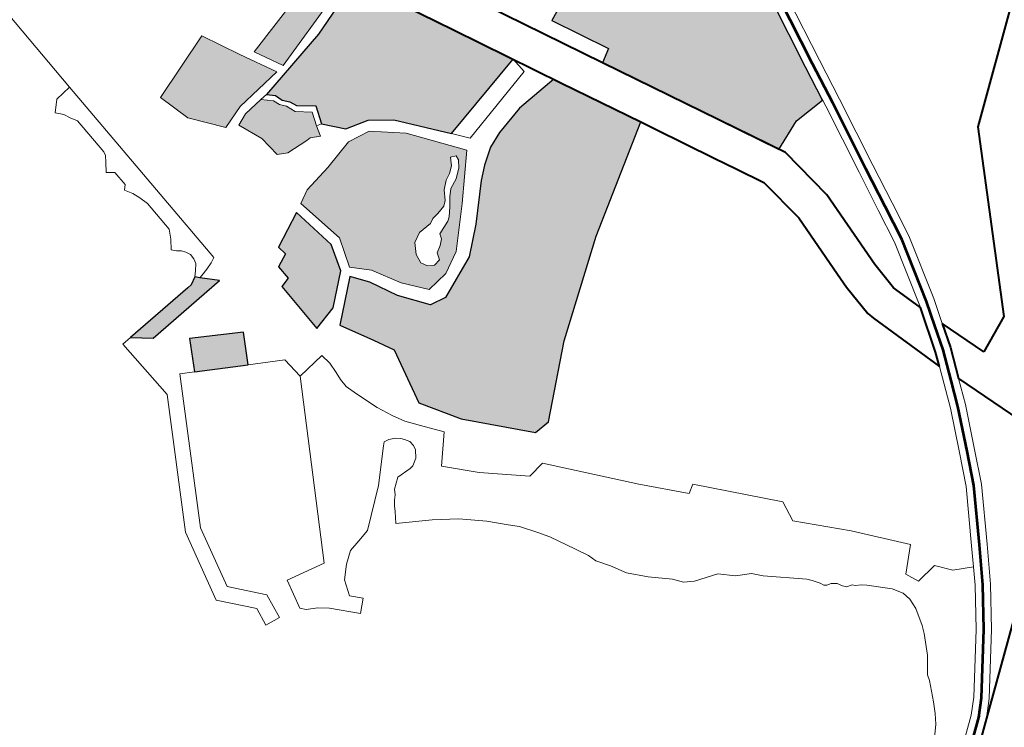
# Model space of a CAD drawing. Header units: metres. Extents: x 149090 to 149776, y 485756 to 486362.
# Tile 14 of 82: x 149568.66 to 149578.18, y 486265.42 to 486272.25. Entities that reach past the tile are written whole.
import ezdxf

# ---------------------------------------------------------------- set-up
doc = ezdxf.new("R2010")
doc.units = ezdxf.units.M
doc.header["$MEASUREMENT"] = 0
for name, color, linetype, lineweight in [('WVB-alg-onderhoek', 7, 'Continuous', 30), ('WVB-pen-brm-dik 018', 6, 'Continuous', 13), ('WVB-pen-brm-dik 050', 6, 'Continuous', 53), ('WVB-pen-dik 035', 1, 'Continuous', 40), ('WVB-raster-20%', 254, 'Continuous', 30), ('WVB-raster-60%', 253, 'Continuous', 30)]:
    doc.layers.add(name, color=color, linetype=linetype, lineweight=lineweight)

# ---------------------------------------------------------------- blocks, each defined once
blk = doc.blocks.new('INZET')
at = {"layer": 'WVB-raster-20%', "ltscale": 0.5}
for points in [[(-0.149824, -0.099315), (-0.150315, -0.098742), (-0.150517, -0.098112), (-0.149182, -0.097602), (-0.148792, -0.09832), (-0.148397, -0.099005), (-0.149362, -0.099146)], [(-0.148228, -0.098973), (-0.148535, -0.098435), (-0.146506, -0.097812), (-0.14624, -0.098298)], [(-0.148423, -0.100502), (-0.148606, -0.100417), (-0.14869, -0.10042), (-0.149124, -0.100403), (-0.149314, -0.100313), (-0.149377, -0.099889), (-0.149588, -0.099421), (-0.149361, -0.09932), (-0.14896, -0.099259), (-0.148774, -0.099421), (-0.14872, -0.099547), (-0.14863, -0.099654), (-0.148552, -0.099834), (-0.148291, -0.100035), (-0.148374, -0.100298)], [(-0.148324, -0.107574), (-0.149347, -0.106533), (-0.149839, -0.105805), (-0.149637, -0.104695), (-0.149859, -0.104313), (-0.150222, -0.103701), (-0.149523, -0.103044), (-0.149271, -0.103354), (-0.148979, -0.103878), (-0.148564, -0.104394), (-0.148247, -0.10444), (-0.147418, -0.104064), (-0.146952, -0.103624), (-0.146382, -0.102992), (-0.146156, -0.102787), (-0.14586, -0.102573), (-0.145558, -0.102439), (-0.144972, -0.102281), (-0.144108, -0.102202), (-0.144027, -0.10235), (-0.14321, -0.103846), (-0.145183, -0.105151), (-0.146853, -0.106448), (-0.147999, -0.10755)]]:
    blk.add_hatch(color=256, dxfattribs=at).paths.add_polyline_path(points)
at = {"layer": 'WVB-raster-20%', "ltscale": 0.5, "extrusion": (0, 0, -1)}
for points in [[(0.146326, -0.101918), (0.144526, -0.101437), (0.145142, -0.100308), (0.146162, -0.098442), (0.147322, -0.09887), (0.148812, -0.099247), (0.148685, -0.099362), (0.148628, -0.099507), (0.148523, -0.099621), (0.148463, -0.099756), (0.148164, -0.099975), (0.14827, -0.100323), (0.147942, -0.100668), (0.147496, -0.100785), (0.147083, -0.101063)], [(0.141336, -0.105817), (0.140737, -0.105561), (0.140096, -0.105528), (0.139998, -0.104818), (0.139789, -0.103391), (0.139649, -0.102622), (0.139533, -0.10204), (0.13944, -0.101604), (0.139252, -0.100874), (0.139662, -0.100848), (0.139852, -0.100841), (0.140119, -0.100841), (0.140434, -0.100855), (0.140748, -0.100869), (0.141058, -0.100898), (0.141414, -0.100947), (0.14169, -0.10099), (0.141984, -0.101054), (0.142206, -0.101095), (0.142381, -0.10108), (0.14247, -0.10108), (0.142608, -0.101027), (0.142722, -0.10096), (0.142901, -0.101013), (0.143305, -0.101172), (0.143487, -0.101254), (0.142901, -0.102327), (0.143155, -0.102487)], [(0.150624, -0.103499), (0.150134, -0.103353), (0.149603, -0.102855), (0.149462, -0.102329), (0.149651, -0.101442), (0.150323, -0.101792), (0.150284, -0.101973), (0.150539, -0.102097), (0.150517, -0.102385), (0.150707, -0.10245)]]:
    blk.add_hatch(color=256, dxfattribs=at).paths.add_polyline_path(points)
h = blk.add_hatch(color=256, dxfattribs=at)
h.paths.add_polyline_path([(0.148413, -0.104135), (0.147971, -0.104067), (0.147566, -0.103832), (0.146936, -0.103145), (0.14627, -0.102357), (0.147039, -0.10141), (0.147602, -0.100966), (0.148046, -0.100908), (0.148656, -0.101082), (0.149232, -0.101207), (0.149483, -0.101351), (0.149256, -0.102322), (0.149425, -0.102893), (0.149108, -0.103186), (0.148784, -0.103714)])
h.paths.add_polyline_path([(0.148062, -0.103809), (0.147923, -0.103781), (0.147877, -0.103645), (0.147752, -0.10356), (0.147654, -0.103472), (0.147625, -0.103375), (0.14736, -0.103265), (0.147288, -0.103209), (0.147168, -0.103059), (0.147056, -0.102903), (0.14695, -0.102782), (0.146753, -0.102688), (0.146592, -0.102544), (0.146508, -0.102413), (0.146505, -0.102326), (0.146604, -0.102285), (0.146683, -0.102431), (0.146802, -0.102534), (0.14693, -0.102599), (0.147065, -0.102728), (0.147173, -0.102907), (0.147255, -0.102986), (0.147435, -0.103032), (0.147567, -0.103057), (0.147658, -0.10311), (0.147935, -0.103128), (0.148122, -0.103234), (0.148229, -0.103438), (0.148247, -0.103619), (0.148177, -0.103739)], flags=17)
at = {"layer": 'WVB-raster-20%', "extrusion": (0, 0, -1)}
blk.add_hatch(color=256, dxfattribs=at).paths.add_polyline_path([(0.153314, -0.101831), (0.151625, -0.101659), (0.151902, -0.101396), (0.151973, -0.101328), (0.152122, -0.101407), (0.152207, -0.101417), (0.153663, -0.101565)])
at = {"layer": 'WVB-raster-20%'}
blk.add_hatch(color=256, dxfattribs=at).paths.add_polyline_path([(-0.152112, -0.103305), (-0.153038, -0.102819), (-0.152745, -0.102242), (-0.151823, -0.102738)])
at = {"layer": 'WVB-pen-brm-dik 018'}
for p, q in [((-0.150836, -0.088424), (-0.143155, -0.102487)), ((-0.151843, -0.096939), (-0.152002, -0.095103)), ((-0.152002, -0.095103), (-0.151843, -0.096939)), ((-0.152354, -0.097186), (-0.152179, -0.096986)), ((-0.152179, -0.096986), (-0.151843, -0.096939)), ((-0.151459, -0.101229), (-0.151843, -0.096939)), ((-0.151843, -0.096939), (-0.151459, -0.101229)), ((-0.152235, -0.097306), (-0.152354, -0.097186)), ((-0.152169, -0.097428), (-0.152235, -0.097306)), ((-0.152089, -0.097556), (-0.152169, -0.097428)), ((-0.152019, -0.098341), (-0.152089, -0.097556)), ((-0.152089, -0.097556), (-0.152019, -0.098341)), ((-0.152038, -0.098416), (-0.152019, -0.098341)), ((-0.152213, -0.098693), (-0.152103, -0.098529)), ((-0.152103, -0.098529), (-0.152038, -0.098416)), ((-0.152075, -0.098792), (-0.152213, -0.098693)), ((-0.152047, -0.099093), (-0.152075, -0.098792)), ((-0.152123, -0.099176), (-0.152047, -0.099093)), ((-0.152028, -0.099319), (-0.152123, -0.099176)), ((-0.151962, -0.099469), (-0.152028, -0.099319)), ((-0.151903, -0.09964), (-0.151962, -0.099469)), ((-0.151845, -0.100287), (-0.151903, -0.09964)), ((-0.151903, -0.09964), (-0.151845, -0.100287)), ((-0.151934, -0.100466), (-0.151845, -0.100287)), ((-0.144027, -0.10235), (-0.145142, -0.100308)), ((-0.152048, -0.100637), (-0.151934, -0.100466)), ((-0.151972, -0.100711), (-0.152048, -0.100637)), ((-0.151897, -0.100767), (-0.151972, -0.100711)), ((-0.15184, -0.100833), (-0.151897, -0.100767)), ((-0.151793, -0.100927), (-0.15184, -0.100833)), ((-0.151793, -0.101031), (-0.151793, -0.100927)), ((-0.151897, -0.101238), (-0.151812, -0.101125)), ((-0.151812, -0.101125), (-0.151793, -0.101031)), ((-0.143487, -0.101254), (-0.143305, -0.101172)), ((-0.143305, -0.101172), (-0.143487, -0.101254)), ((-0.152122, -0.101407), (-0.151973, -0.101328)), ((-0.151973, -0.101328), (-0.151897, -0.101238)), ((-0.151973, -0.101328), (-0.151902, -0.101396)), ((-0.151902, -0.101396), (-0.151849, -0.101381)), ((-0.151849, -0.101381), (-0.151902, -0.101396)), ((-0.151849, -0.101381), (-0.151703, -0.101339)), ((-0.151703, -0.101339), (-0.151849, -0.101381)), ((-0.151703, -0.101339), (-0.151561, -0.101283)), ((-0.151561, -0.101283), (-0.151703, -0.101339)), ((-0.151561, -0.101283), (-0.151459, -0.101229)), ((-0.151459, -0.101229), (-0.151561, -0.101283)), ((-0.142901, -0.102327), (-0.143487, -0.101254)), ((-0.143487, -0.101254), (-0.142901, -0.102327)), ((-0.153862, -0.101586), (-0.153663, -0.101565)), ((-0.153663, -0.101565), (-0.153862, -0.101586)), ((-0.153663, -0.101565), (-0.152207, -0.101417)), ((-0.153314, -0.101831), (-0.153663, -0.101565)), ((-0.152207, -0.101417), (-0.152122, -0.101407)), ((-0.151902, -0.101396), (-0.151625, -0.101659)), ((-0.153722, -0.102872), (-0.153862, -0.101586)), ((-0.153862, -0.101586), (-0.153722, -0.102872)), ((-0.151625, -0.101659), (-0.153314, -0.101831)), ((-0.153038, -0.102819), (-0.152745, -0.102242)), ((-0.152745, -0.102242), (-0.151823, -0.102738)), ((-0.143155, -0.102487), (-0.142901, -0.102327)), ((-0.142901, -0.102327), (-0.143155, -0.102487)), ((-0.14321, -0.103846), (-0.144027, -0.10235)), ((-0.143155, -0.102487), (-0.141268, -0.105941)), ((-0.153288, -0.102688), (-0.154677, -0.105348)), ((-0.154677, -0.105348), (-0.153288, -0.102688)), ((-0.153038, -0.102819), (-0.153288, -0.102688)), ((-0.153288, -0.102688), (-0.153038, -0.102819)), ((-0.154963, -0.105248), (-0.153722, -0.102872)), ((-0.153722, -0.102872), (-0.154963, -0.105248)), ((-0.152112, -0.103305), (-0.153038, -0.102819)), ((-0.151823, -0.102738), (-0.152112, -0.103305)), ((-0.151476, -0.103638), (-0.152112, -0.103305)), ((-0.152112, -0.103305), (-0.151476, -0.103638)), ((-0.139998, -0.104818), (-0.139789, -0.103391)), ((-0.139493, -0.10344), (-0.139701, -0.10486)), ((-0.151415, -0.104069), (-0.151476, -0.103638)), ((-0.151476, -0.103638), (-0.151415, -0.104069)), ((-0.143066, -0.10411), (-0.14321, -0.103846)), ((-0.150843, -0.103985), (-0.151415, -0.104069)), ((-0.151415, -0.104069), (-0.150843, -0.103985)), ((-0.150803, -0.104191), (-0.150843, -0.103985)), ((-0.150843, -0.103985), (-0.150803, -0.104191)), ((-0.153116, -0.107281), (-0.151415, -0.104069)), ((-0.151415, -0.104069), (-0.153116, -0.107281)), ((-0.150803, -0.104408), (-0.150803, -0.104191)), ((-0.150803, -0.104191), (-0.150803, -0.104408)), ((-0.142446, -0.105246), (-0.143066, -0.10411)), ((-0.150815, -0.104569), (-0.150803, -0.104408)), ((-0.150803, -0.104408), (-0.150815, -0.104569)), ((-0.150803, -0.10474), (-0.150815, -0.104569)), ((-0.150815, -0.104569), (-0.150803, -0.10474)), ((-0.150723, -0.104975), (-0.150803, -0.10474)), ((-0.150803, -0.10474), (-0.150723, -0.104975)), ((-0.140114, -0.105658), (-0.139998, -0.104818)), ((-0.150551, -0.105416), (-0.150723, -0.104975)), ((-0.150723, -0.104975), (-0.150551, -0.105416)), ((-0.139701, -0.10486), (-0.139817, -0.105701)), ((-0.155234, -0.106666), (-0.154963, -0.105248)), ((-0.154963, -0.105248), (-0.155234, -0.106666)), ((-0.154677, -0.105348), (-0.15491, -0.106573)), ((-0.15491, -0.106573), (-0.154677, -0.105348)), ((-0.142225, -0.10565), (-0.142446, -0.105246)), ((-0.150399, -0.105711), (-0.150551, -0.105416)), ((-0.150551, -0.105416), (-0.150399, -0.105711)), ((-0.150262, -0.10594), (-0.150399, -0.105711)), ((-0.150399, -0.105711), (-0.150262, -0.10594)), ((-0.141939, -0.106173), (-0.142225, -0.10565)), ((-0.140322, -0.107069), (-0.140114, -0.105658)), ((-0.139817, -0.105701), (-0.140025, -0.107112)), ((-0.150067, -0.106186), (-0.150262, -0.10594)), ((-0.150262, -0.10594), (-0.150067, -0.106186)), ((-0.141268, -0.105941), (-0.14108, -0.107066)), ((-0.150877, -0.10609), (-0.151397, -0.106661)), ((-0.151397, -0.106661), (-0.150877, -0.10609)), ((-0.15082, -0.10604), (-0.150877, -0.10609)), ((-0.150877, -0.10609), (-0.15082, -0.10604)), ((-0.15072, -0.106054), (-0.15082, -0.10604)), ((-0.15082, -0.10604), (-0.15072, -0.106054)), ((-0.150599, -0.106104), (-0.15072, -0.106054)), ((-0.15072, -0.106054), (-0.150599, -0.106104)), ((-0.15052, -0.106168), (-0.150599, -0.106104)), ((-0.150599, -0.106104), (-0.15052, -0.106168)), ((-0.15047, -0.106225), (-0.15052, -0.106168)), ((-0.15052, -0.106168), (-0.15047, -0.106225)), ((-0.150415, -0.106318), (-0.15047, -0.106225)), ((-0.15047, -0.106225), (-0.150415, -0.106318)), ((-0.150399, -0.106418), (-0.150415, -0.106318)), ((-0.150415, -0.106318), (-0.150399, -0.106418)), ((-0.149764, -0.106547), (-0.150067, -0.106186)), ((-0.150067, -0.106186), (-0.149764, -0.106547)), ((-0.14178, -0.10712), (-0.141939, -0.106173)), ((-0.150499, -0.106646), (-0.150413, -0.106511)), ((-0.150413, -0.106511), (-0.150499, -0.106646)), ((-0.150413, -0.106511), (-0.150399, -0.106418)), ((-0.150399, -0.106418), (-0.150413, -0.106511)), ((-0.154688, -0.107248), (-0.155234, -0.106666)), ((-0.155234, -0.106666), (-0.154688, -0.107248)), ((-0.15491, -0.106573), (-0.154375, -0.107144)), ((-0.154375, -0.107144), (-0.15491, -0.106573)), ((-0.151397, -0.106661), (-0.152068, -0.107253)), ((-0.152068, -0.107253), (-0.151397, -0.106661)), ((-0.150634, -0.106732), (-0.150499, -0.106646)), ((-0.150499, -0.106646), (-0.150634, -0.106732)), ((-0.150187, -0.107062), (-0.149764, -0.106547)), ((-0.149764, -0.106547), (-0.150187, -0.107062)), ((-0.15124, -0.106996), (-0.151183, -0.106903)), ((-0.151183, -0.106903), (-0.15124, -0.106996)), ((-0.151183, -0.106903), (-0.150998, -0.106746)), ((-0.150998, -0.106746), (-0.151183, -0.106903)), ((-0.150998, -0.106746), (-0.150706, -0.106746)), ((-0.150706, -0.106746), (-0.150998, -0.106746)), ((-0.150706, -0.106746), (-0.150634, -0.106732)), ((-0.150634, -0.106732), (-0.150706, -0.106746)), ((-0.151369, -0.10716), (-0.151305, -0.107074)), ((-0.151305, -0.107074), (-0.151369, -0.10716)), ((-0.151305, -0.107074), (-0.15124, -0.106996)), ((-0.15124, -0.106996), (-0.151305, -0.107074)), ((-0.14966, -0.107576), (-0.150187, -0.107062)), ((-0.150187, -0.107062), (-0.14966, -0.107576)), ((-0.14108, -0.107066), (-0.1411, -0.108701)), ((-0.140438, -0.107881), (-0.140322, -0.107069)), ((-0.154729, -0.107612), (-0.154688, -0.107248)), ((-0.154688, -0.107248), (-0.154729, -0.107612)), ((-0.154375, -0.107144), (-0.15443, -0.107645)), ((-0.15443, -0.107645), (-0.154375, -0.107144)), ((-0.154003, -0.107725), (-0.153894, -0.107139)), ((-0.153894, -0.107139), (-0.154003, -0.107725)), ((-0.153894, -0.107139), (-0.153116, -0.107281)), ((-0.153116, -0.107281), (-0.153894, -0.107139)), ((-0.152068, -0.107253), (-0.152321, -0.107317)), ((-0.152321, -0.107317), (-0.152068, -0.107253)), ((-0.151546, -0.107452), (-0.151419, -0.10726)), ((-0.151419, -0.10726), (-0.151546, -0.107452)), ((-0.151419, -0.10726), (-0.151369, -0.10716)), ((-0.151369, -0.10716), (-0.151419, -0.10726)), ((-0.141795, -0.108441), (-0.14178, -0.10712)), ((-0.140025, -0.107112), (-0.140141, -0.107924)), ((-0.152562, -0.107377), (-0.152778, -0.107545)), ((-0.152778, -0.107545), (-0.152562, -0.107377)), ((-0.152321, -0.107317), (-0.152562, -0.107377)), ((-0.152562, -0.107377), (-0.152321, -0.107317)), ((-0.15093, -0.107799), (-0.151546, -0.107452)), ((-0.151546, -0.107452), (-0.15093, -0.107799)), ((-0.15443, -0.107645), (-0.154729, -0.107612)), ((-0.154729, -0.107612), (-0.15443, -0.107645)), ((-0.152778, -0.107545), (-0.152982, -0.107773)), ((-0.152982, -0.107773), (-0.152778, -0.107545)), ((-0.148905, -0.1082), (-0.14966, -0.107576)), ((-0.14966, -0.107576), (-0.148905, -0.1082)), ((-0.153919, -0.107815), (-0.154003, -0.107725)), ((-0.154003, -0.107725), (-0.153919, -0.107815)), ((-0.153715, -0.107917), (-0.153919, -0.107815)), ((-0.153919, -0.107815), (-0.153715, -0.107917)), ((-0.152982, -0.107773), (-0.153081, -0.108079)), ((-0.153081, -0.108079), (-0.152982, -0.107773)), ((-0.150499, -0.108081), (-0.15093, -0.107799)), ((-0.15093, -0.107799), (-0.150499, -0.108081)), ((-0.153535, -0.10805), (-0.153715, -0.107917)), ((-0.153715, -0.107917), (-0.153535, -0.10805)), ((-0.153102, -0.108482), (-0.153535, -0.10805)), ((-0.153535, -0.10805), (-0.153102, -0.108482)), ((-0.14054, -0.108572), (-0.140438, -0.107881)), ((-0.140141, -0.107924), (-0.140245, -0.108629)), ((-0.153081, -0.108079), (-0.15289, -0.10827)), ((-0.15289, -0.10827), (-0.153081, -0.108079)), ((-0.150081, -0.108429), (-0.150499, -0.108081)), ((-0.150499, -0.108081), (-0.150081, -0.108429)), ((-0.148561, -0.108137), (-0.148905, -0.1082)), ((-0.148905, -0.1082), (-0.148561, -0.108137)), ((-0.147269, -0.109538), (-0.148561, -0.108137)), ((-0.148561, -0.108137), (-0.147269, -0.109538)), ((-0.15289, -0.10827), (-0.153102, -0.108482)), ((-0.153102, -0.108482), (-0.15289, -0.10827)), ((-0.149782, -0.108727), (-0.150081, -0.108429)), ((-0.150081, -0.108429), (-0.149782, -0.108727)), ((-0.141799, -0.108746), (-0.141795, -0.108441)), ((-0.140839, -0.10982), (-0.14054, -0.108572)), ((-0.149627, -0.10888), (-0.149782, -0.108727)), ((-0.149782, -0.108727), (-0.149627, -0.10888)), ((-0.141756, -0.109396), (-0.141799, -0.108746)), ((-0.1411, -0.108701), (-0.141062, -0.109276)), ((-0.140245, -0.108629), (-0.140549, -0.109897)), ((-0.149401, -0.109177), (-0.149627, -0.10888)), ((-0.149627, -0.10888), (-0.149401, -0.109177)), ((-0.149262, -0.109378), (-0.149401, -0.109177)), ((-0.149401, -0.109177), (-0.149262, -0.109378)), ((-0.148993, -0.109858), (-0.149262, -0.109378)), ((-0.149262, -0.109378), (-0.148993, -0.109858)), ((-0.141062, -0.109276), (-0.141047, -0.109329)), ((-0.141047, -0.109329), (-0.14086, -0.10989)), ((-0.14658, -0.110251), (-0.147269, -0.109538)), ((-0.147269, -0.109538), (-0.14658, -0.110251)), ((-0.141717, -0.109536), (-0.141756, -0.109396)), ((-0.141216, -0.111032), (-0.141717, -0.109536)), ((-0.148859, -0.110103), (-0.148993, -0.109858)), ((-0.148993, -0.109858), (-0.148859, -0.110103)), ((-0.14086, -0.10989), (-0.140839, -0.10982)), ((-0.140549, -0.109897), (-0.140691, -0.110381)), ((-0.148801, -0.11027), (-0.148859, -0.110103)), ((-0.148859, -0.110103), (-0.148801, -0.11027)), ((-0.14642, -0.110142), (-0.14658, -0.110251)), ((-0.14658, -0.110251), (-0.14642, -0.110142)), ((-0.145195, -0.111424), (-0.14642, -0.110142)), ((-0.14642, -0.110142), (-0.145195, -0.111424)), ((-0.148626, -0.11051), (-0.148801, -0.11027)), ((-0.148801, -0.11027), (-0.148626, -0.11051)), ((-0.148449, -0.110801), (-0.148626, -0.11051)), ((-0.148626, -0.11051), (-0.148449, -0.110801)), ((-0.140691, -0.110381), (-0.140347, -0.111299)), ((-0.148152, -0.111109), (-0.148449, -0.110801)), ((-0.148449, -0.110801), (-0.148152, -0.111109)), ((-0.141505, -0.11181), (-0.141216, -0.111032)), ((-0.147794, -0.111414), (-0.148152, -0.111109)), ((-0.148152, -0.111109), (-0.147794, -0.111414)), ((-0.147657, -0.111583), (-0.147794, -0.111414)), ((-0.147794, -0.111414), (-0.147657, -0.111583)), ((-0.145246, -0.111833), (-0.145195, -0.111424)), ((-0.145195, -0.111424), (-0.145246, -0.111833)), ((-0.141045, -0.111433), (-0.141226, -0.111922)), ((-0.140465, -0.112982), (-0.141045, -0.111433)), ((-0.14747, -0.111689), (-0.147657, -0.111583)), ((-0.147657, -0.111583), (-0.14747, -0.111689)), ((-0.147021, -0.111837), (-0.14747, -0.111689)), ((-0.14747, -0.111689), (-0.147021, -0.111837)), ((-0.14676, -0.112063), (-0.147021, -0.111837)), ((-0.147021, -0.111837), (-0.14676, -0.112063)), ((-0.144439, -0.112641), (-0.145246, -0.111833)), ((-0.145246, -0.111833), (-0.144439, -0.112641)), ((-0.141856, -0.112611), (-0.141505, -0.11181)), ((-0.141226, -0.111922), (-0.141582, -0.112733)), ((-0.146486, -0.112206), (-0.14676, -0.112063)), ((-0.14676, -0.112063), (-0.146486, -0.112206)), ((-0.146327, -0.112374), (-0.146486, -0.112206)), ((-0.146486, -0.112206), (-0.146327, -0.112374)), ((-0.145673, -0.112912), (-0.146327, -0.112374)), ((-0.146327, -0.112374), (-0.145673, -0.112912)), ((-0.14213, -0.113221), (-0.141856, -0.112611)), ((-0.143651, -0.113521), (-0.144439, -0.112641)), ((-0.144439, -0.112641), (-0.143651, -0.113521)), ((-0.141582, -0.112733), (-0.141862, -0.113357)), ((-0.145602, -0.112989), (-0.145673, -0.112912)), ((-0.145673, -0.112912), (-0.145602, -0.112989)), ((-0.14551, -0.113119), (-0.145602, -0.112989)), ((-0.145602, -0.112989), (-0.14551, -0.113119)), ((-0.145472, -0.113194), (-0.14551, -0.113119)), ((-0.14551, -0.113119), (-0.145472, -0.113194)), ((-0.145425, -0.113225), (-0.145472, -0.113194)), ((-0.145472, -0.113194), (-0.145425, -0.113225)), ((-0.14534, -0.113249), (-0.145425, -0.113225)), ((-0.145425, -0.113225), (-0.14534, -0.113249)), ((-0.145242, -0.113316), (-0.14534, -0.113249)), ((-0.14534, -0.113249), (-0.145242, -0.113316)), ((-0.145183, -0.113413), (-0.145242, -0.113316)), ((-0.145242, -0.113316), (-0.145183, -0.113413)), ((-0.1427, -0.114217), (-0.14213, -0.113221)), ((-0.141862, -0.113357), (-0.14244, -0.114367)), ((-0.145133, -0.113471), (-0.145183, -0.113413)), ((-0.145183, -0.113413), (-0.145133, -0.113471)), ((-0.145022, -0.113503), (-0.145133, -0.113471)), ((-0.145133, -0.113471), (-0.145022, -0.113503)), ((-0.144981, -0.113551), (-0.145022, -0.113503)), ((-0.145022, -0.113503), (-0.144981, -0.113551)), ((-0.144872, -0.113609), (-0.144981, -0.113551)), ((-0.144981, -0.113551), (-0.144872, -0.113609)), ((-0.144052, -0.113933), (-0.143651, -0.113521)), ((-0.143651, -0.113521), (-0.144052, -0.113933)), ((-0.144792, -0.113673), (-0.144872, -0.113609)), ((-0.144872, -0.113609), (-0.144792, -0.113673)), ((-0.144434, -0.114012), (-0.144792, -0.113673)), ((-0.144792, -0.113673), (-0.144434, -0.114012)), ((-0.143933, -0.114189), (-0.144052, -0.113933)), ((-0.144052, -0.113933), (-0.143933, -0.114189)), ((-0.144307, -0.114205), (-0.144434, -0.114012)), ((-0.144434, -0.114012), (-0.144307, -0.114205)), ((-0.143503, -0.114115), (-0.143933, -0.114189)), ((-0.143933, -0.114189), (-0.143503, -0.114115)), ((-0.143268, -0.114396), (-0.143503, -0.114115)), ((-0.143503, -0.114115), (-0.143268, -0.114396)), ((-0.14427, -0.114374), (-0.144307, -0.114205)), ((-0.144307, -0.114205), (-0.14427, -0.114374)), ((-0.142906, -0.114571), (-0.1427, -0.114217)), ((-0.144283, -0.114586), (-0.14427, -0.114374)), ((-0.14427, -0.114374), (-0.144283, -0.114586)), ((-0.142906, -0.114571), (-0.143268, -0.114396)), ((-0.143268, -0.114396), (-0.142906, -0.114571)), ((-0.14244, -0.114367), (-0.142831, -0.115036)), ((-0.144366, -0.114924), (-0.144283, -0.114586)), ((-0.144283, -0.114586), (-0.144366, -0.114924)), ((-0.143085, -0.114877), (-0.142906, -0.114571)), ((-0.143617, -0.116472), (-0.141682, -0.114881)), ((-0.143561, -0.115588), (-0.143085, -0.114877)), ((-0.144617, -0.115452), (-0.144427, -0.115071)), ((-0.144427, -0.115071), (-0.144617, -0.115452)), ((-0.144427, -0.115071), (-0.144366, -0.114924)), ((-0.144366, -0.114924), (-0.144427, -0.115071)), ((-0.142831, -0.115036), (-0.143317, -0.115762)), ((-0.144754, -0.11565), (-0.144617, -0.115452)), ((-0.144617, -0.115452), (-0.144754, -0.11565)), ((-0.144833, -0.115766), (-0.144754, -0.11565)), ((-0.144754, -0.11565), (-0.144833, -0.115766)), ((-0.144353, -0.116632), (-0.143561, -0.115588)), ((-0.144866, -0.115878), (-0.144833, -0.115766)), ((-0.144833, -0.115766), (-0.144866, -0.115878)), ((-0.143317, -0.115762), (-0.144123, -0.116826)), ((-0.145039, -0.116256), (-0.144866, -0.115878)), ((-0.144866, -0.115878), (-0.145039, -0.116256)), ((-0.145141, -0.116458), (-0.145039, -0.116256)), ((-0.145039, -0.116256), (-0.145141, -0.116458)), ((-0.145254, -0.116635), (-0.145141, -0.116458)), ((-0.145141, -0.116458), (-0.145254, -0.116635)), ((-0.144386, -0.117106), (-0.143617, -0.116472)), ((-0.145424, -0.116837), (-0.145254, -0.116635)), ((-0.145254, -0.116635), (-0.145424, -0.116837)), ((-0.144591, -0.116886), (-0.144353, -0.116632)), ((-0.146081, -0.118114), (-0.144591, -0.116886)), ((-0.144123, -0.116826), (-0.144386, -0.117106))]:
    blk.add_line(p, q, dxfattribs=at)
at = {"layer": 'WVB-pen-brm-dik 018', "ltscale": 0.5}
for p, q in [((-0.149182, -0.097602), (-0.150517, -0.098112)), ((-0.148792, -0.09832), (-0.149182, -0.097602)), ((-0.148535, -0.098435), (-0.146506, -0.097812)), ((-0.150517, -0.098112), (-0.150315, -0.098742)), ((-0.148397, -0.099005), (-0.148792, -0.09832)), ((-0.14624, -0.098298), (-0.148228, -0.098973)), ((-0.148228, -0.098973), (-0.148535, -0.098435)), ((-0.147322, -0.09887), (-0.146162, -0.098442)), ((-0.150315, -0.098742), (-0.149824, -0.099315)), ((-0.148812, -0.099247), (-0.147322, -0.09887)), ((-0.149362, -0.099146), (-0.148397, -0.099005)), ((-0.149824, -0.099315), (-0.149362, -0.099146)), ((-0.14896, -0.099259), (-0.149361, -0.09932)), ((-0.14896, -0.099259), (-0.148812, -0.099247)), ((-0.148774, -0.099421), (-0.14896, -0.099259)), ((-0.148812, -0.099247), (-0.148685, -0.099362)), ((-0.149361, -0.09932), (-0.149588, -0.099421)), ((-0.149588, -0.099421), (-0.149377, -0.099889)), ((-0.14872, -0.099547), (-0.148774, -0.099421)), ((-0.148685, -0.099362), (-0.148628, -0.099507)), ((-0.14863, -0.099654), (-0.14872, -0.099547)), ((-0.148552, -0.099834), (-0.14863, -0.099654)), ((-0.148628, -0.099507), (-0.148523, -0.099621)), ((-0.148523, -0.099621), (-0.148463, -0.099756)), ((-0.148291, -0.100035), (-0.148552, -0.099834)), ((-0.148463, -0.099756), (-0.148164, -0.099975)), ((-0.149377, -0.099889), (-0.149314, -0.100313)), ((-0.148374, -0.100298), (-0.148291, -0.100035)), ((-0.148164, -0.099975), (-0.14827, -0.100323)), ((-0.149314, -0.100313), (-0.149124, -0.100403)), ((-0.149124, -0.100403), (-0.14869, -0.10042)), ((-0.14869, -0.10042), (-0.148606, -0.100417)), ((-0.148606, -0.100417), (-0.148423, -0.100502)), ((-0.148423, -0.100502), (-0.148374, -0.100298)), ((-0.14827, -0.100323), (-0.148374, -0.100298)), ((-0.14827, -0.100323), (-0.147942, -0.100668)), ((-0.147942, -0.100668), (-0.147496, -0.100785)), ((-0.147496, -0.100785), (-0.147083, -0.101063)), ((-0.148046, -0.100908), (-0.148656, -0.101082)), ((-0.147602, -0.100966), (-0.148046, -0.100908)), ((-0.147039, -0.10141), (-0.147602, -0.100966)), ((-0.148656, -0.101082), (-0.149232, -0.101207)), ((-0.147083, -0.101063), (-0.146326, -0.101918)), ((-0.149232, -0.101207), (-0.149483, -0.101351)), ((-0.149483, -0.101351), (-0.149256, -0.102322)), ((-0.150323, -0.101792), (-0.149651, -0.101442)), ((-0.149651, -0.101442), (-0.149462, -0.102329)), ((-0.14627, -0.102357), (-0.147039, -0.10141)), ((-0.146326, -0.101918), (-0.144526, -0.101437)), ((-0.144526, -0.101437), (-0.146326, -0.101918)), ((-0.14449, -0.10175), (-0.144526, -0.101437)), ((-0.146082, -0.1022), (-0.14449, -0.10175)), ((-0.150284, -0.101973), (-0.150323, -0.101792)), ((-0.146326, -0.101918), (-0.146082, -0.1022)), ((-0.150539, -0.102097), (-0.150284, -0.101973)), ((-0.150517, -0.102385), (-0.150539, -0.102097)), ((-0.149462, -0.102329), (-0.149603, -0.102855)), ((-0.149256, -0.102322), (-0.149425, -0.102893)), ((-0.146604, -0.102285), (-0.146683, -0.102431)), ((-0.146505, -0.102326), (-0.146604, -0.102285)), ((-0.146508, -0.102413), (-0.146505, -0.102326)), ((-0.144972, -0.102281), (-0.145558, -0.102439)), ((-0.144108, -0.102202), (-0.144972, -0.102281)), ((-0.14321, -0.103846), (-0.144108, -0.102202)), ((-0.150707, -0.10245), (-0.150517, -0.102385)), ((-0.150624, -0.103499), (-0.150707, -0.10245)), ((-0.146936, -0.103145), (-0.14627, -0.102357)), ((-0.146802, -0.102534), (-0.14693, -0.102599)), ((-0.146683, -0.102431), (-0.146802, -0.102534)), ((-0.146592, -0.102544), (-0.146508, -0.102413)), ((-0.145558, -0.102439), (-0.14586, -0.102573)), ((-0.14693, -0.102599), (-0.147065, -0.102728)), ((-0.14695, -0.102782), (-0.146753, -0.102688)), ((-0.146753, -0.102688), (-0.146592, -0.102544)), ((-0.14586, -0.102573), (-0.146156, -0.102787)), ((-0.149603, -0.102855), (-0.150134, -0.103353)), ((-0.149425, -0.102893), (-0.149108, -0.103186)), ((-0.147173, -0.102907), (-0.147255, -0.102986)), ((-0.147065, -0.102728), (-0.147173, -0.102907)), ((-0.147168, -0.103059), (-0.147056, -0.102903)), ((-0.147056, -0.102903), (-0.14695, -0.102782)), ((-0.146156, -0.102787), (-0.146382, -0.102992)), ((-0.149523, -0.103044), (-0.150222, -0.103701)), ((-0.149271, -0.103354), (-0.149523, -0.103044)), ((-0.147567, -0.103057), (-0.147658, -0.10311)), ((-0.147435, -0.103032), (-0.147567, -0.103057)), ((-0.147255, -0.102986), (-0.147435, -0.103032)), ((-0.147288, -0.103209), (-0.147168, -0.103059)), ((-0.146382, -0.102992), (-0.146952, -0.103624)), ((-0.149108, -0.103186), (-0.148784, -0.103714)), ((-0.148122, -0.103234), (-0.148229, -0.103438)), ((-0.147935, -0.103128), (-0.148122, -0.103234)), ((-0.147658, -0.10311), (-0.147935, -0.103128)), ((-0.147625, -0.103375), (-0.14736, -0.103265)), ((-0.147566, -0.103832), (-0.146936, -0.103145)), ((-0.14736, -0.103265), (-0.147288, -0.103209)), ((-0.150134, -0.103353), (-0.150624, -0.103499)), ((-0.148979, -0.103878), (-0.149271, -0.103354)), ((-0.148229, -0.103438), (-0.148247, -0.103619)), ((-0.147752, -0.10356), (-0.147654, -0.103472)), ((-0.147654, -0.103472), (-0.147625, -0.103375)), ((-0.148247, -0.103619), (-0.148177, -0.103739)), ((-0.147923, -0.103781), (-0.147877, -0.103645)), ((-0.147877, -0.103645), (-0.147752, -0.10356)), ((-0.146952, -0.103624), (-0.147418, -0.104064)), ((-0.150222, -0.103701), (-0.149859, -0.104313)), ((-0.148784, -0.103714), (-0.148413, -0.104135)), ((-0.148177, -0.103739), (-0.148062, -0.103809)), ((-0.148062, -0.103809), (-0.147923, -0.103781)), ((-0.147971, -0.104067), (-0.147566, -0.103832)), ((-0.145183, -0.105151), (-0.14321, -0.103846)), ((-0.148564, -0.104394), (-0.148979, -0.103878)), ((-0.148413, -0.104135), (-0.147971, -0.104067)), ((-0.147418, -0.104064), (-0.148247, -0.10444)), ((-0.149859, -0.104313), (-0.149637, -0.104695)), ((-0.148247, -0.10444), (-0.148564, -0.104394)), ((-0.149637, -0.104695), (-0.149839, -0.105805)), ((-0.146853, -0.106448), (-0.145183, -0.105151)), ((-0.141336, -0.105817), (-0.140737, -0.105561)), ((-0.140737, -0.105561), (-0.140096, -0.105528)), ((-0.149839, -0.105805), (-0.149347, -0.106533)), ((-0.147999, -0.10755), (-0.146853, -0.106448)), ((-0.149347, -0.106533), (-0.148324, -0.107574)), ((-0.148324, -0.107574), (-0.147999, -0.10755))]:
    blk.add_line(p, q, dxfattribs=at)
at = {"layer": 'WVB-pen-brm-dik 050', "flags": 128}
for points in [[(-0.140835, -0.110339), (-0.140694, -0.109859), (-0.140393, -0.1086), (-0.14029, -0.107903), (-0.140174, -0.107091), (-0.139965, -0.10568), (-0.13985, -0.104839), (-0.139641, -0.103416), (-0.139502, -0.10265), (-0.139386, -0.10207), (-0.139294, -0.101638), (-0.139091, -0.10085)], [(-0.141185, -0.111381), (-0.140972, -0.110807), (-0.140835, -0.110339)], [(-0.144495, -0.117003), (-0.144238, -0.116729), (-0.143439, -0.115675), (-0.142958, -0.114956), (-0.14257, -0.114292), (-0.141996, -0.113289), (-0.141719, -0.112672), (-0.141365, -0.111866), (-0.141185, -0.111381)], [(-0.149067, -0.120726), (-0.145986, -0.11823), (-0.144481, -0.11699)]]:
    blk.add_lwpolyline(points, dxfattribs=at)
at = {"layer": 'WVB-pen-dik 035'}
for p, q in [((-0.129416, -0.100647), (-0.137942, -0.107673)), ((-0.140691, -0.110381), (-0.14083, -0.110854)), ((-0.140351, -0.11129), (-0.140691, -0.110381)), ((-0.14083, -0.110854), (-0.141045, -0.111433)), ((-0.141045, -0.111433), (-0.140465, -0.112982))]:
    blk.add_line(p, q, dxfattribs=at)
at = {"layer": 'WVB-pen-dik 035', "ltscale": 0.5}
for p, q in [((-0.137942, -0.107673), (-0.139639, -0.110959)), ((-0.139639, -0.110959), (-0.140351, -0.11129))]:
    blk.add_line(p, q, dxfattribs=at)
at = {"layer": 'WVB-pen-dik 035', "flags": 128}
for points in [[(-0.143155, -0.102487), (-0.150836, -0.088424)], [(-0.147345, -0.096275), (-0.145142, -0.100308)], [(-0.145142, -0.100308), (-0.144027, -0.10235)], [(-0.144027, -0.10235), (-0.14321, -0.103846)], [(-0.141268, -0.105941), (-0.143155, -0.102487)], [(-0.14321, -0.103846), (-0.143066, -0.10411)], [(-0.143066, -0.10411), (-0.142446, -0.105246)], [(-0.142446, -0.105246), (-0.142225, -0.10565)], [(-0.142225, -0.10565), (-0.141939, -0.106173)], [(-0.14108, -0.107066), (-0.141268, -0.105941)], [(-0.141939, -0.106173), (-0.14178, -0.10712)], [(-0.1411, -0.108701), (-0.14108, -0.107066)], [(-0.14178, -0.10712), (-0.141795, -0.108441)], [(-0.141795, -0.108441), (-0.141799, -0.108746)], [(-0.141799, -0.108746), (-0.141756, -0.109396), (-0.141717, -0.109536), (-0.141216, -0.111032)], [(-0.14086, -0.10989), (-0.141047, -0.109329), (-0.141062, -0.109276), (-0.1411, -0.108701)], [(-0.141216, -0.111032), (-0.141114, -0.11076), (-0.14086, -0.10989)], [(-0.140044, -0.113552), (-0.141682, -0.114881), (-0.143617, -0.116472), (-0.144386, -0.117106)], [(-0.144386, -0.117106), (-0.145892, -0.118346), (-0.148969, -0.120841)]]:
    blk.add_lwpolyline(points, dxfattribs=at)
at = {"layer": 'WVB-raster-20%', "ltscale": 0.5, "flags": 128}
for points in [[(-0.144526, -0.101437), (-0.145142, -0.100308), (-0.146162, -0.098442), (-0.147322, -0.09887), (-0.148812, -0.099247), (-0.148685, -0.099362), (-0.148628, -0.099507), (-0.148523, -0.099621), (-0.148463, -0.099756), (-0.148164, -0.099975), (-0.14827, -0.100323), (-0.147942, -0.100668), (-0.147496, -0.100785), (-0.147083, -0.101063), (-0.146326, -0.101918)], [(-0.150323, -0.101792), (-0.150284, -0.101973), (-0.150539, -0.102097), (-0.150517, -0.102385), (-0.150707, -0.10245), (-0.150624, -0.103499), (-0.150134, -0.103353), (-0.149603, -0.102855), (-0.149462, -0.102329), (-0.149651, -0.101442)], [(-0.149523, -0.103044), (-0.150222, -0.103701), (-0.149859, -0.104313), (-0.149637, -0.104695), (-0.149839, -0.105805), (-0.149347, -0.106533), (-0.148324, -0.107574), (-0.147999, -0.10755), (-0.146853, -0.106448), (-0.145183, -0.105151), (-0.14321, -0.103846), (-0.144027, -0.10235), (-0.144108, -0.102202), (-0.144972, -0.102281), (-0.145558, -0.102439), (-0.14586, -0.102573), (-0.146156, -0.102787), (-0.146382, -0.102992), (-0.146952, -0.103624), (-0.147418, -0.104064), (-0.148247, -0.10444), (-0.148564, -0.104394), (-0.148979, -0.103878), (-0.149271, -0.103354)]]:
    blk.add_lwpolyline(points, close=True, dxfattribs=at)
blk.add_lwpolyline([(-0.143305, -0.101172), (-0.143487, -0.101254), (-0.142901, -0.102327), (-0.143155, -0.102487), (-0.141336, -0.105817), (-0.140737, -0.105561), (-0.140096, -0.105528), (-0.139998, -0.104818), (-0.139789, -0.103391)], dxfattribs=at)
at = {"layer": 'WVB-raster-20%', "flags": 128}
for points in [[(-0.151625, -0.101659), (-0.151902, -0.101396), (-0.151973, -0.101328), (-0.152122, -0.101407), (-0.152207, -0.101417), (-0.153663, -0.101565), (-0.153314, -0.101831)], [(-0.152112, -0.103305), (-0.151823, -0.102738), (-0.152745, -0.102242), (-0.153038, -0.102819)]]:
    blk.add_lwpolyline(points, close=True, dxfattribs=at)

msp = doc.modelspace()

# ---------------------------------------------------------------- linework, layer by layer
at = {"layer": 'WVB-alg-onderhoek', "lineweight": 40, "ltscale": 500}
msp.add_3dface([(149266.0511, 485765.9943), (149768.6553, 486120.415), (149603.259, 486354.9637), (149100.6548, 486000.543)], dxfattribs=at)

# ---------------------------------------------------------------- block references
at = {"layer": 'WVB-raster-60%', "xscale": 500.0000000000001, "yscale": 500.0000000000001, "zscale": 500.0000000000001, "rotation": 35.19028839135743}
msp.add_blockref('INZET', (149603.259, 486354.9637), dxfattribs=at)

doc.saveas('drawing.dxf')
